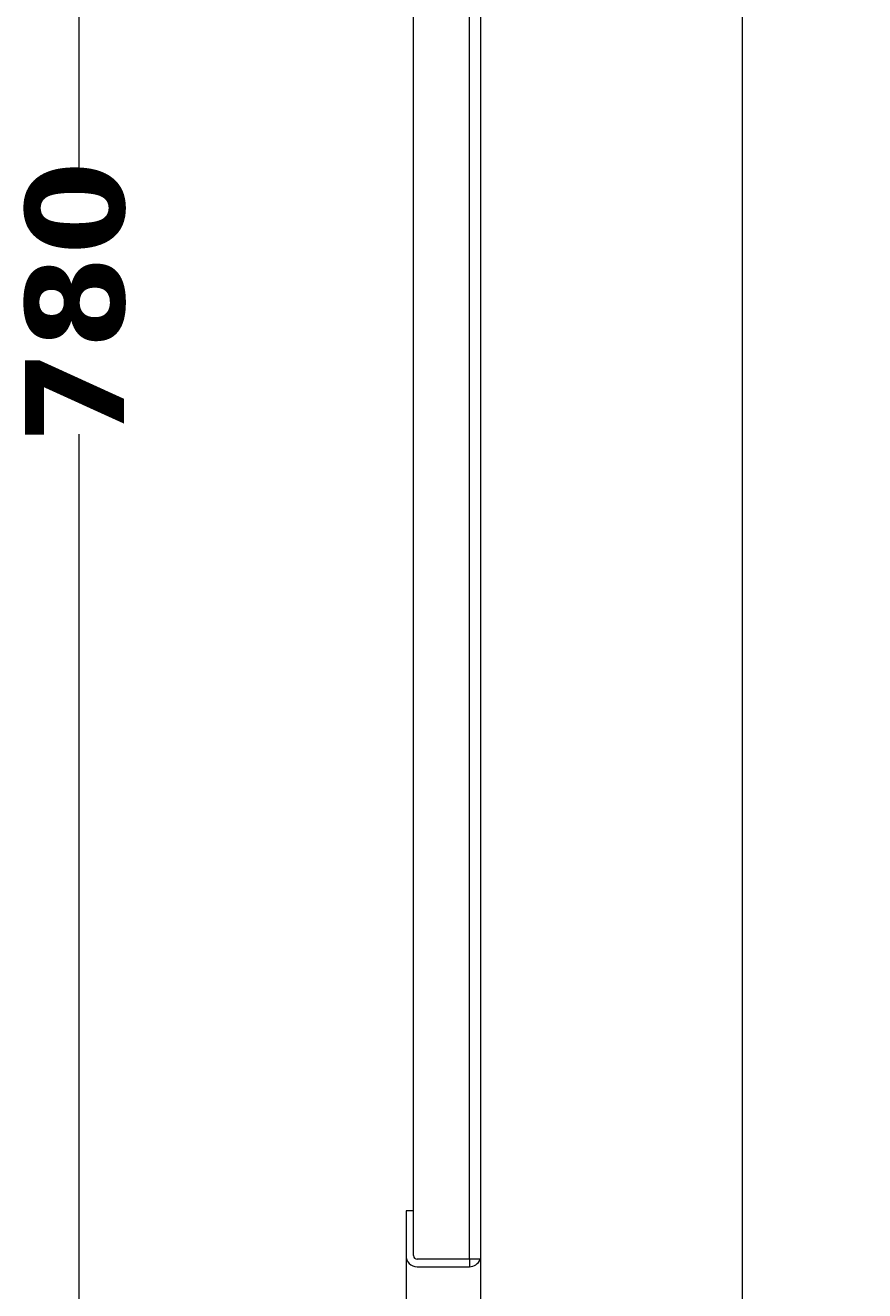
# Model space of a CAD drawing. Header units: millimetres. Extents: x 7 to 196, y -4 to 305.
# Tile 10 of 13: x 116 to 139, y 170 to 204. Entities that reach past the tile are written whole.
import ezdxf

# ---------------------------------------------------------------- set-up
doc = ezdxf.new("R2010")
doc.units = ezdxf.units.MM
doc.header["$MEASUREMENT"] = 0
doc.layers.add('Quote', color=7, linetype='Continuous', lineweight=0)

# ---------------------------------------------------------------- blocks, each defined once
blk = doc.blocks.new('Block_6')
at = {"layer": 'Quote'}
h = blk.add_hatch(color=7, dxfattribs=at)
h.dxf.hatch_style = 2
h.paths.add_polyline_path([(127.601, 141.457), (127.567, 141.715), (127.467, 141.957), (127.307, 142.163), (127.101, 142.323), (126.859, 142.423), (126.601, 142.457), (126.343, 142.423), (126.101, 142.323), (125.895, 142.163), (125.735, 141.957), (125.635, 141.715), (125.601, 141.457), (125.635, 141.199), (125.735, 140.957), (125.895, 140.751), (126.101, 140.591), (126.343, 140.491), (126.601, 140.457), (126.859, 140.491), (127.101, 140.591), (127.307, 140.751), (127.467, 140.957), (127.567, 141.199), (127.601, 141.457)])
h = blk.add_hatch(color=7, dxfattribs=at)
h.dxf.hatch_style = 2
h.paths.add_polyline_path([(127.601, 141.457), (127.635, 141.199), (127.735, 140.957), (127.895, 140.751), (128.101, 140.591), (128.343, 140.491), (128.601, 140.457), (128.859, 140.491), (129.101, 140.591), (129.307, 140.751), (129.467, 140.957), (129.567, 141.199), (129.601, 141.457), (129.567, 141.715), (129.467, 141.957), (129.307, 142.163), (129.101, 142.323), (128.859, 142.423), (128.601, 142.457), (128.343, 142.423), (128.101, 142.323), (127.895, 142.163), (127.735, 141.957), (127.635, 141.715), (127.601, 141.457)])
at = {"layer": 'Quote', "color": 7, "lineweight": 9}
for p, q in [((126.601, 171.81), (126.601, 141.439)), ((128.601, 166.71), (128.601, 141.439)), ((131.601, 141.457), (123.601, 141.457))]:
    blk.add_line(p, q, dxfattribs=at)
at = {"layer": 'Quote'}
for points in [[(127.601, 141.457), (127.567, 141.715), (127.467, 141.957), (127.307, 142.163), (127.101, 142.323), (126.859, 142.423), (126.601, 142.457), (126.343, 142.423), (126.101, 142.323), (125.895, 142.163), (125.735, 141.957), (125.635, 141.715), (125.601, 141.457), (125.635, 141.199), (125.735, 140.957), (125.895, 140.751), (126.101, 140.591), (126.343, 140.491), (126.601, 140.457), (126.859, 140.491), (127.101, 140.591), (127.307, 140.751), (127.467, 140.957), (127.567, 141.199), (127.601, 141.457)], [(127.601, 141.457), (127.635, 141.199), (127.735, 140.957), (127.895, 140.751), (128.101, 140.591), (128.343, 140.491), (128.601, 140.457), (128.859, 140.491), (129.101, 140.591), (129.307, 140.751), (129.467, 140.957), (129.567, 141.199), (129.601, 141.457), (129.567, 141.715), (129.467, 141.957), (129.307, 142.163), (129.101, 142.323), (128.859, 142.423), (128.601, 142.457), (128.343, 142.423), (128.101, 142.323), (127.895, 142.163), (127.735, 141.957), (127.635, 141.715), (127.601, 141.457)]]:
    blk.add_lwpolyline(points, dxfattribs=at)
at = {"layer": 'Quote', "insert": (135.054, 140.207), "char_height": 0.2, "attachment_point": 7}
blk.add_mtext('\\C7;\\FVerdana Bold|b1|i0|c1;\\H2.647527;\\W1.000000;20', dxfattribs=at)
blk = doc.blocks.new('Block_14')
at = {"layer": 'Quote', "color": 7, "lineweight": 9}
for p, q in [((117.848, 200.178), (117.848, 235.716)), ((117.848, 157.716), (117.848, 193.32))]:
    blk.add_line(p, q, dxfattribs=at)
at = {"layer": 'Quote', "insert": (119.098, 193.066), "char_height": 0.2, "attachment_point": 7, "rotation": 90}
blk.add_mtext('\\C7;\\FVerdana Bold|b1|i0|c1;\\H2.647527;\\W1.000000;780', dxfattribs=at)
blk = doc.blocks.new('Block_0')
at = {"layer": 'Quote', "color": 7, "lineweight": 9}
for p, q in [((128.601, 166.716), (128.601, 235.716)), ((135.601, 235.716), (135.601, 166.716)), ((126.801, 171.316), (126.801, 231.116)), ((128.301, 171.216), (128.301, 231.216)), ((126.801, 172.516), (126.601, 172.516)), ((126.601, 172.516), (126.601, 171.316)), ((126.801, 171.316), (126.801, 172.516)), ((128.301, 171.216), (126.901, 171.216)), ((126.901, 171.016), (128.301, 171.016)), ((128.301, 171.216), (128.301, 171.016)), ((128.601, 171.216), (128.301, 171.216))]:
    blk.add_line(p, q, dxfattribs=at)
for points in [[(126.601, 171.316), (126.601, 171.15), (126.735, 171.016), (126.901, 171.016)], [(126.801, 171.316), (126.801, 171.261), (126.846, 171.216), (126.901, 171.216)], [(128.301, 171.016), (128.428, 171.016), (128.541, 171.096), (128.584, 171.216)]]:
    blk.add_open_spline(points, degree=3, dxfattribs=at)
at = {"layer": 'Quote'}
for name in ['Block_14', 'Block_6']:
    blk.add_blockref(name, (0, 0), dxfattribs=at)

msp = doc.modelspace()

# ---------------------------------------------------------------- block references
at = {"layer": 'Quote'}
msp.add_blockref('Block_0', (0, 0), dxfattribs=at)

doc.saveas('drawing.dxf')
